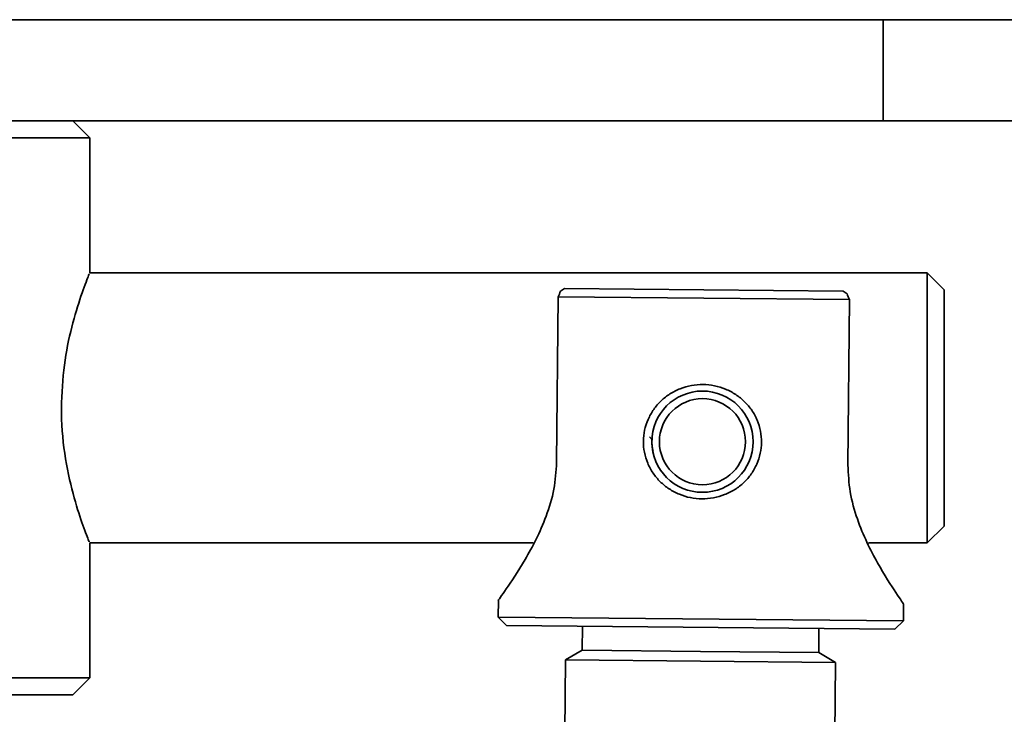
# Model space of a CAD drawing. Header units: millimetres. Extents: x 0 to 864, y 0 to 559.
# Tile 54 of 83: x 498 to 513, y 217 to 227. Entities that reach past the tile are written whole.
import ezdxf

# ---------------------------------------------------------------- set-up
doc = ezdxf.new("R2010")
doc.units = ezdxf.units.MM

msp = doc.modelspace()

# ---------------------------------------------------------------- linework, layer by layer
at = {"color": 7, "linetype": 'Continuous', "lineweight": 35}
for p, q in [((511.234, 227.2766), (459.3252, 227.2766)), ((511.234, 227.2766), (511.234, 225.7766)), ((521.234, 227.2766), (511.234, 227.2766)), ((511.234, 225.7766), (459.3252, 225.7766)), ((499.484, 225.5266), (499.234, 225.7766)), ((521.234, 225.7766), (511.234, 225.7766)), ((489.484, 225.5266), (499.484, 225.5266)), ((499.484, 223.5266), (499.484, 225.5266)), ((511.8859, 223.5266), (499.484, 223.5266)), ((512.1359, 223.2766), (511.8859, 223.5266)), ((511.8859, 219.5266), (511.8859, 223.5266)), ((506.5136, 223.2949), (510.6441, 223.2565)), ((512.1359, 219.7766), (512.1359, 223.2766)), ((506.4205, 223.1708), (506.3978, 220.7209)), ((506.4205, 223.1708), (510.7349, 223.1306)), ((510.7349, 223.1306), (510.7121, 220.6807)), ((507.774, 221.1), (507.8113, 221.0527)), ((511.8859, 219.5266), (512.1359, 219.7766)), ((499.484, 219.5266), (506.0507, 219.5266)), ((499.484, 217.5266), (499.484, 219.5266)), ((511.0156, 219.5266), (511.8859, 219.5266)), ((505.536, 218.6792), (505.5337, 218.4288)), ((511.5334, 218.373), (511.5358, 218.6234)), ((505.5337, 218.4288), (505.6575, 218.3027)), ((511.5334, 218.373), (505.5337, 218.4288)), ((511.4073, 218.2492), (511.5334, 218.373)), ((511.4073, 218.2492), (505.6575, 218.3027)), ((506.7812, 218.2922), (506.7779, 217.9358)), ((510.2802, 217.9033), (510.2836, 218.2596)), ((506.7779, 217.9358), (506.5278, 217.7945)), ((508.5291, 217.9196), (506.7779, 217.9358)), ((510.2802, 217.9033), (508.5291, 217.9196)), ((510.5277, 217.7573), (510.2802, 217.9033)), ((506.5278, 217.7945), (506.5178, 216.7196)), ((508.5277, 217.7759), (506.5278, 217.7945)), ((510.5277, 217.7573), (508.5277, 217.7759)), ((510.5177, 216.6824), (510.5277, 217.7573)), ((489.484, 217.5266), (499.484, 217.5266)), ((499.234, 217.2766), (499.484, 217.5266)), ((489.734, 217.2766), (499.234, 217.2766))]:
    msp.add_line(p, q, dxfattribs=at)
for radius in [0.75, 0.6375]:
    msp.add_circle((508.558, 221.0258), radius, dxfattribs=at)
for points, knots in [([(499.476, 223.5127), (499.474, 223.5079), (499.4693, 223.4965), (499.3587, 223.2108), (499.2173, 222.7519), (499.0913, 222.1716), (499.073, 221.7417), (499.0639, 221.5266)], [0, 0, 0, 0, 0.1605496, 0.3818158, 0.5947775, 0.7971804, 1, 1, 1, 1]), ([(507.6829, 221.0339), (507.6834, 221.0889), (507.6958, 221.2001), (507.7488, 221.3595), (507.831, 221.5068), (507.941, 221.6344), (508.0744, 221.7387), (508.2276, 221.8151), (508.3934, 221.8631), (508.5656, 221.8781), (508.7372, 221.8601), (508.9019, 221.8089), (509.054, 221.7295), (509.186, 221.6229), (509.2938, 221.4938), (509.3731, 221.3451), (509.4229, 221.1843), (509.4387, 221.0173), (509.4202, 220.8511), (509.3674, 220.6918), (509.2851, 220.5448), (509.175, 220.4173), (509.0415, 220.3131), (508.888, 220.2367), (508.722, 220.1886), (508.5497, 220.1735), (508.3781, 220.1914), (508.2135, 220.2426), (508.0618, 220.3221), (507.9299, 220.4288), (507.8221, 220.5578), (507.7428, 220.7063), (507.6931, 220.8668), (507.6825, 220.9787), (507.6829, 221.0339)], [0, 0, 0, 0, 0.03032499, 0.06135019, 0.09253218, 0.12371361, 0.15488137, 0.18648997, 0.21847597, 0.2499936, 0.28138299, 0.31319165, 0.34502141, 0.37632506, 0.40739515, 0.43839419, 0.46961119, 0.50010036, 0.53040852, 0.56136407, 0.59251416, 0.62368676, 0.65486724, 0.68652684, 0.7185714, 0.75010825, 0.78149501, 0.81327593, 0.84504104, 0.87634049, 0.90741721, 0.93837127, 0.96953481, 1, 1, 1, 1]), ([(499.0639, 221.5266), (499.064, 221.4992), (499.0655, 221.2424), (499.1138, 220.7548), (499.2508, 220.1769), (499.3865, 219.769), (499.4754, 219.5415), (499.4748, 219.5435), (499.4745, 219.5442)], [0, 0, 0, 0, 0.0259399, 0.2430623, 0.4626546, 0.6694035, 0.8673056, 1, 1, 1, 1]), ([(507.8154, 221.0773), (507.8124, 221.0625), (507.7995, 220.9991), (507.8167, 220.9355), (507.8299, 220.8868)], [0, 0, 0, 0, 0.2341841, 1, 1, 1, 1]), ([(506.3978, 220.7209), (506.3886, 220.587), (506.3696, 220.3082), (506.2099, 219.792), (505.9276, 219.2508), (505.6706, 218.8678), (505.5615, 218.7149), (505.5265, 218.6655), (505.5362, 218.6791), (505.5363, 218.6792)], [0, 0, 0, 0, 0.1191319, 0.2481552, 0.4970598, 0.7462289, 0.8745001, 0.9987492, 1, 1, 1, 1]), ([(511.5355, 218.6234), (511.5356, 218.6233), (511.545, 218.6095), (511.5109, 218.6596), (511.4047, 218.8145), (511.1549, 219.2022), (510.8827, 219.7485), (510.7326, 220.2675), (510.7188, 220.5467), (510.7121, 220.6807)], [0, 0, 0, 0, 0.0012508, 0.1254558, 0.2537712, 0.502939, 0.7518421, 0.8807816, 1, 1, 1, 1])]:
    msp.add_open_spline(points, degree=3, knots=knots, dxfattribs=at)
for points in [[(506.4573, 223.255), (506.476, 223.2683), (506.4948, 223.2816), (506.5136, 223.2949)], [(506.4205, 223.1708), (506.4328, 223.1989), (506.445, 223.2269), (506.4573, 223.255)], [(510.6441, 223.2565), (510.6627, 223.2429), (510.6813, 223.2292), (510.6997, 223.2155)], [(510.6997, 223.2155), (510.7115, 223.1873), (510.7232, 223.159), (510.7349, 223.1306)]]:
    msp.add_open_spline(points, degree=3, dxfattribs=at)

doc.saveas('drawing.dxf')
